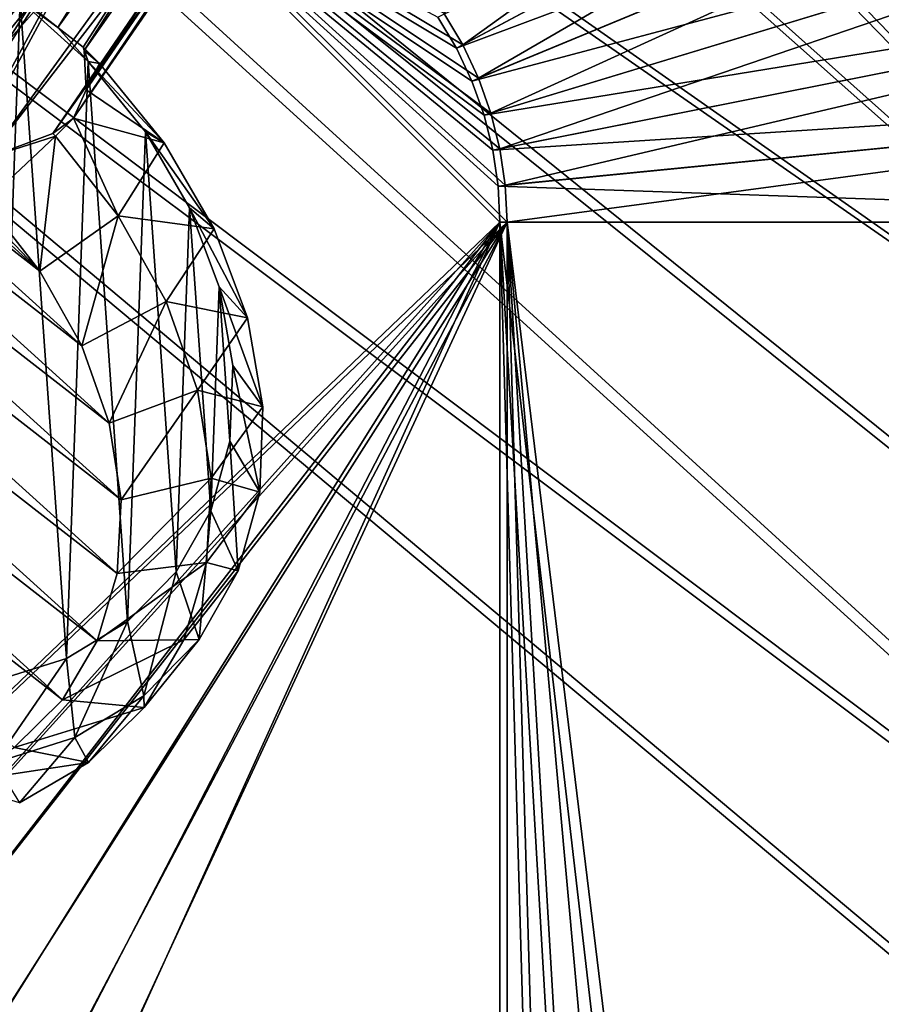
# Model space of a CAD drawing. Header units: metres. Extents: x -904 to 0, y -908 to 0.
# Tile 109 of 161: x -259 to -145, y -347 to -217. Entities that reach past the tile are written whole.
import ezdxf

# ---------------------------------------------------------------- set-up
doc = ezdxf.new("R2010")
doc.units = ezdxf.units.M

msp = doc.modelspace()

# ---------------------------------------------------------------- linework, layer by layer
at = {"layer": 'top0123415'}
for points in [[(-258.582336, -214.410187, 1953.719116), (-253.664078, -218.294296, 1951.23999), (-208.476639, -146.190781, 1824.401489)], [(-253.664078, -218.294296, 1951.23999), (-204.814804, -150.283676, 1823.636597), (-208.476639, -146.190781, 1824.401489)], [(-253.664078, -218.294296, 1951.23999), (-250.311234, -220.87558, 1945.881104), (-204.814804, -150.283676, 1823.636597)], [(-250.311234, -220.87558, 1945.881104), (-250.192581, -221.317657, 1945.643433), (-204.814804, -150.283676, 1823.636597)], [(-204.814804, -150.283676, 1823.636597), (-250.192581, -221.317657, 1945.643433), (-203.193192, -154.300735, 1822.090942)], [(-250.192581, -221.317657, 1945.643433), (-249.94426, -226.538849, 1941.970581), (-203.193192, -154.300735, 1822.090942)], [(-203.193192, -154.300735, 1822.090942), (-249.94426, -226.538849, 1941.970581), (-203.073257, -158.351822, 1819.921631)], [(-277.546234, -214.1996, 1934.21936), (-227.19043, -154.884613, 1812.10144), (-278.569214, -223.336121, 1932.990601)], [(-227.19043, -154.884613, 1812.10144), (-225.569611, -158.897018, 1810.557983), (-278.569214, -223.336121, 1932.990601)], [(-249.94426, -226.538849, 1941.970581), (-251.602432, -230.27507, 1937.716309), (-203.073257, -158.351822, 1819.921631)], [(-203.073257, -158.351822, 1819.921631), (-251.602432, -230.27507, 1937.716309), (-204.939224, -162.578476, 1816.855957)], [(-278.569214, -223.336121, 1932.990601), (-225.569611, -158.897018, 1810.557983), (-274.192383, -231.418243, 1932.031006)], [(-225.569611, -158.897018, 1810.557983), (-221.908112, -162.989349, 1809.793213), (-274.192383, -231.418243, 1932.031006)], [(-251.602432, -230.27507, 1937.716309), (-254.319458, -232.295456, 1933.672607), (-204.939224, -162.578476, 1816.855957)], [(-204.939224, -162.578476, 1816.855957), (-254.319458, -232.295456, 1933.672607), (-208.670624, -165.351929, 1813.834106)], [(-274.192383, -231.418243, 1932.031006), (-221.908112, -162.989349, 1809.793213), (-273.170868, -232.484726, 1932.188232)], [(-217.025116, -165.55397, 1810.356934), (-273.170868, -232.484726, 1932.188232), (-221.908112, -162.989349, 1809.793213)], [(-271.892334, -233.21019, 1931.976807), (-273.170868, -232.484726, 1932.188232), (-217.025116, -165.55397, 1810.356934)], [(-212.695007, -166.177902, 1811.760254), (-271.892334, -233.21019, 1931.976807), (-217.025116, -165.55397, 1810.356934)], [(-262.9617, -235.49585, 1932.623291), (-271.892334, -233.21019, 1931.976807), (-212.695007, -166.177902, 1811.760254)], [(-254.319458, -232.295456, 1933.672607), (-262.9617, -235.49585, 1932.623291), (-208.670624, -165.351929, 1813.834106)], [(-208.670624, -165.351929, 1813.834106), (-262.9617, -235.49585, 1932.623291), (-212.695007, -166.177902, 1811.760254)], [(-258.67688, -214.625443, 1956.828491), (-268.758789, -207.913574, 1957.831421), (-261.958801, -304.606812, 2018.891235)], [(-252.556274, -301.6474, 2011.780762), (-258.67688, -214.625443, 1956.828491), (-261.958801, -304.606812, 2018.891235)], [(-253.664078, -218.294296, 1951.23999), (-258.582336, -214.410187, 1953.719116), (-258.67688, -214.625443, 1956.828491)], [(-253.664078, -218.294296, 1951.23999), (-258.67688, -214.625443, 1956.828491), (-249.680328, -222.777481, 1957.382324)], [(-249.680328, -222.777481, 1957.382324), (-258.67688, -214.625443, 1956.828491), (-252.556274, -301.6474, 2011.780762)], [(-326.204437, -217.694885, 1951.206055), (-316.153748, -216.60054, 1944.991333), (-245.330795, -280.703033, 1949.302612)], [(-245.330795, -280.703033, 1949.302612), (-316.153748, -216.60054, 1944.991333), (-246.905762, -270.551208, 1943.361572)], [(-316.153748, -216.60054, 1944.991333), (-305.522919, -217.496262, 1939.793213), (-246.905762, -270.551208, 1943.361572)], [(-335.294586, -220.7379, 1958.202148), (-326.204437, -217.694885, 1951.206055), (-245.856293, -290.418732, 1956.097046)], [(-245.856293, -290.418732, 1956.097046), (-326.204437, -217.694885, 1951.206055), (-245.330795, -280.703033, 1949.302612)], [(-246.905762, -270.551208, 1943.361572), (-305.522919, -217.496262, 1939.793213), (-250.521576, -260.347504, 1938.498779)], [(-305.522919, -217.496262, 1939.793213), (-294.714355, -220.34819, 1935.808594), (-250.521576, -260.347504, 1938.498779)], [(-250.311234, -220.87558, 1945.881104), (-253.664078, -218.294296, 1951.23999), (-249.680328, -222.777481, 1957.382324)], [(-343.08017, -225.61441, 1965.714844), (-335.294586, -220.7379, 1958.202148), (-248.462372, -299.330566, 1963.487915)], [(-248.462372, -299.330566, 1963.487915), (-335.294586, -220.7379, 1958.202148), (-245.856293, -290.418732, 1956.097046)], [(-250.521576, -260.347504, 1938.498779), (-294.714355, -220.34819, 1935.808594), (-256.041382, -250.478073, 1934.898438)], [(-294.714355, -220.34819, 1935.808594), (-284.137115, -225.04834, 1933.18811), (-256.041382, -250.478073, 1934.898438)], [(-248.182999, -223.04155, 1946.171265), (-250.192581, -221.317657, 1945.643433), (-250.311234, -220.87558, 1945.881104)], [(-249.680328, -222.777481, 1957.382324), (-248.182999, -223.04155, 1946.171265), (-250.311234, -220.87558, 1945.881104)], [(-249.94426, -226.538849, 1941.970581), (-250.192581, -221.317657, 1945.643433), (-248.182999, -223.04155, 1946.171265)], [(-244.474518, -296.784119, 2004.115356), (-249.680328, -222.777481, 1957.382324), (-252.556274, -301.6474, 2011.780762)], [(-239.639114, -233.518448, 1948.529175), (-249.94426, -226.538849, 1941.970581), (-248.182999, -223.04155, 1946.171265)], [(-242.114288, -232.05722, 1959.47168), (-239.639114, -233.518448, 1948.529175), (-249.680328, -222.777481, 1957.382324)], [(-239.639114, -233.518448, 1948.529175), (-248.182999, -223.04155, 1946.171265), (-249.680328, -222.777481, 1957.382324)], [(-242.114288, -232.05722, 1959.47168), (-249.680328, -222.777481, 1957.382324), (-244.474518, -296.784119, 2004.115356)], [(-256.041382, -250.478073, 1934.898438), (-284.137115, -225.04834, 1933.18811), (-273.170868, -232.484726, 1932.188232)], [(-349.266479, -232.139847, 1973.459839), (-343.08017, -225.61441, 1965.714844), (-253.050369, -307.101227, 1971.195313)], [(-253.050369, -307.101227, 1971.195313), (-343.08017, -225.61441, 1965.714844), (-248.462372, -299.330566, 1963.487915)], [(-239.639114, -233.518448, 1948.529175), (-251.602432, -230.27507, 1937.716309), (-249.94426, -226.538849, 1941.970581)], [(-254.006287, -232.634781, 1933.729126), (-254.319458, -232.295456, 1933.672607), (-251.602432, -230.27507, 1937.716309)], [(-245.72496, -243.147812, 1936.254517), (-254.006287, -232.634781, 1933.729126), (-251.602432, -230.27507, 1937.716309)], [(-245.72496, -243.147812, 1936.254517), (-251.602432, -230.27507, 1937.716309), (-239.639114, -233.518448, 1948.529175)], [(-259.446655, -313.436615, 1978.92749), (-349.266479, -232.139847, 1973.459839), (-253.050369, -307.101227, 1971.195313)], [(-263.256256, -241.316513, 1932.696655), (-256.041382, -250.478073, 1934.898438), (-273.170868, -232.484726, 1932.188232)], [(-256.041382, -250.478073, 1934.898438), (-263.256256, -241.316513, 1932.696655), (-254.006287, -232.634781, 1933.729126)], [(-254.006287, -232.634781, 1933.729126), (-263.256256, -241.316513, 1932.696655), (-262.9617, -235.49585, 1932.623291)], [(-262.9617, -235.49585, 1932.623291), (-254.319458, -232.295456, 1933.672607), (-254.006287, -232.634781, 1933.729126)], [(-245.72496, -243.147812, 1936.254517), (-256.041382, -250.478073, 1934.898438), (-254.006287, -232.634781, 1933.729126)], [(-238.024109, -290.203918, 1996.189575), (-242.114288, -232.05722, 1959.47168), (-244.474518, -296.784119, 2004.115356)], [(-236.270294, -242.107452, 1963.016357), (-233.039474, -244.865601, 1952.530518), (-242.114288, -232.05722, 1959.47168)], [(-233.039474, -244.865601, 1952.530518), (-239.639114, -233.518448, 1948.529175), (-242.114288, -232.05722, 1959.47168)], [(-236.270294, -242.107452, 1963.016357), (-242.114288, -232.05722, 1959.47168), (-238.024109, -290.203918, 1996.189575)], [(-233.039474, -244.865601, 1952.530518), (-245.72496, -243.147812, 1936.254517), (-239.639114, -233.518448, 1948.529175)], [(-250.521576, -260.347504, 1938.498779), (-256.041382, -250.478073, 1934.898438), (-245.72496, -243.147812, 1936.254517)], [(-239.388794, -254.473557, 1940.385132), (-250.521576, -260.347504, 1938.498779), (-245.72496, -243.147812, 1936.254517)], [(-239.388794, -254.473557, 1940.385132), (-245.72496, -243.147812, 1936.254517), (-233.039474, -244.865601, 1952.530518)], [(-233.452927, -282.159607, 1988.308105), (-236.270294, -242.107452, 1963.016357), (-238.024109, -290.203918, 1996.189575)], [(-232.37294, -252.541946, 1967.880127), (-228.637711, -256.646881, 1958.02124), (-236.270294, -242.107452, 1963.016357)], [(-228.637711, -256.646881, 1958.02124), (-233.039474, -244.865601, 1952.530518), (-236.270294, -242.107452, 1963.016357)], [(-232.37294, -252.541946, 1967.880127), (-236.270294, -242.107452, 1963.016357), (-233.452927, -282.159607, 1988.308105)], [(-228.637711, -256.646881, 1958.02124), (-239.388794, -254.473557, 1940.385132), (-233.039474, -244.865601, 1952.530518)], [(-230.936661, -272.960358, 1980.773804), (-232.37294, -252.541946, 1967.880127), (-233.452927, -282.159607, 1988.308105)], [(-230.571991, -262.959686, 1973.876099), (-226.603012, -268.409546, 1964.790649), (-232.37294, -252.541946, 1967.880127)], [(-226.603012, -268.409546, 1964.790649), (-228.637711, -256.646881, 1958.02124), (-232.37294, -252.541946, 1967.880127)], [(-230.936661, -272.960358, 1980.773804), (-230.571991, -262.959686, 1973.876099), (-232.37294, -252.541946, 1967.880127)], [(-246.905762, -270.551208, 1943.361572), (-250.521576, -260.347504, 1938.498779), (-239.388794, -254.473557, 1940.385132)], [(-235.23764, -266.183289, 1945.964722), (-246.905762, -270.551208, 1943.361572), (-239.388794, -254.473557, 1940.385132)], [(-235.23764, -266.183289, 1945.964722), (-239.388794, -254.473557, 1940.385132), (-228.637711, -256.646881, 1958.02124)], [(-226.603012, -268.409546, 1964.790649), (-235.23764, -266.183289, 1945.964722), (-228.637711, -256.646881, 1958.02124)], [(-230.936661, -272.960358, 1980.773804), (-227.01358, -279.701447, 1972.578247), (-230.571991, -262.959686, 1973.876099)], [(-227.01358, -279.701447, 1972.578247), (-226.603012, -268.409546, 1964.790649), (-230.571991, -262.959686, 1973.876099)], [(-245.330795, -280.703033, 1949.302612), (-246.905762, -270.551208, 1943.361572), (-235.23764, -266.183289, 1945.964722)], [(-233.428635, -277.833771, 1952.781982), (-245.330795, -280.703033, 1949.302612), (-235.23764, -266.183289, 1945.964722)], [(-233.428635, -277.833771, 1952.781982), (-235.23764, -266.183289, 1945.964722), (-226.603012, -268.409546, 1964.790649)], [(-227.01358, -279.701447, 1972.578247), (-233.428635, -277.833771, 1952.781982), (-226.603012, -268.409546, 1964.790649)], [(-233.452927, -282.159607, 1988.308105), (-229.853622, -290.088654, 1981.084961), (-230.936661, -272.960358, 1980.773804)], [(-229.853622, -290.088654, 1981.084961), (-227.01358, -279.701447, 1972.578247), (-230.936661, -272.960358, 1980.773804)], [(-234.030258, -288.984009, 1960.578857), (-245.856293, -290.418732, 1956.097046), (-233.428635, -277.833771, 1952.781982)], [(-245.856293, -290.418732, 1956.097046), (-245.330795, -280.703033, 1949.302612), (-233.428635, -277.833771, 1952.781982)], [(-234.030258, -288.984009, 1960.578857), (-233.428635, -277.833771, 1952.781982), (-227.01358, -279.701447, 1972.578247)], [(-229.853622, -290.088654, 1981.084961), (-234.030258, -288.984009, 1960.578857), (-227.01358, -279.701447, 1972.578247)], [(-238.024109, -290.203918, 1996.189575), (-235.013992, -299.171936, 1989.983643), (-233.452927, -282.159607, 1988.308105)], [(-235.013992, -299.171936, 1989.983643), (-229.853622, -290.088654, 1981.084961), (-233.452927, -282.159607, 1988.308105)], [(-237.01973, -299.211884, 1969.060303), (-248.462372, -299.330566, 1963.487915), (-234.030258, -288.984009, 1960.578857)], [(-248.462372, -299.330566, 1963.487915), (-245.856293, -290.418732, 1956.097046), (-234.030258, -288.984009, 1960.578857)], [(-237.01973, -299.211884, 1969.060303), (-234.030258, -288.984009, 1960.578857), (-229.853622, -290.088654, 1981.084961)], [(-235.013992, -299.171936, 1989.983643), (-237.01973, -299.211884, 1969.060303), (-229.853622, -290.088654, 1981.084961)], [(-244.474518, -296.784119, 2004.115356), (-242.296371, -306.602173, 1998.932495), (-238.024109, -290.203918, 1996.189575)], [(-242.296371, -306.602173, 1998.932495), (-235.013992, -299.171936, 1989.983643), (-238.024109, -290.203918, 1996.189575)], [(-252.556274, -301.6474, 2011.780762), (-251.420853, -312.093811, 2007.587524), (-244.474518, -296.784119, 2004.115356)], [(-251.420853, -312.093811, 2007.587524), (-242.296371, -306.602173, 1998.932495), (-244.474518, -296.784119, 2004.115356)], [(-242.28389, -308.130249, 1977.905273), (-253.050369, -307.101227, 1971.195313), (-237.01973, -299.211884, 1969.060303)], [(-253.050369, -307.101227, 1971.195313), (-248.462372, -299.330566, 1963.487915), (-237.01973, -299.211884, 1969.060303)], [(-242.296371, -306.602173, 1998.932495), (-242.28389, -308.130249, 1977.905273), (-235.013992, -299.171936, 1989.983643)], [(-242.28389, -308.130249, 1977.905273), (-237.01973, -299.211884, 1969.060303), (-235.013992, -299.171936, 1989.983643)], [(-261.958801, -304.606812, 2018.891235), (-262.036774, -315.435791, 2015.616089), (-252.556274, -301.6474, 2011.780762)], [(-262.036774, -315.435791, 2015.616089), (-251.420853, -312.093811, 2007.587524), (-252.556274, -301.6474, 2011.780762)], [(-251.420853, -312.093811, 2007.587524), (-249.623459, -315.40155, 1986.778809), (-242.296371, -306.602173, 1998.932495)], [(-249.623459, -315.40155, 1986.778809), (-242.28389, -308.130249, 1977.905273), (-242.296371, -306.602173, 1998.932495)], [(-259.446655, -313.436615, 1978.92749), (-253.050369, -307.101227, 1971.195313), (-242.28389, -308.130249, 1977.905273)], [(-249.623459, -315.40155, 1986.778809), (-259.446655, -313.436615, 1978.92749), (-242.28389, -308.130249, 1977.905273)], [(-262.036774, -315.435791, 2015.616089), (-258.760651, -320.750519, 1995.345215), (-251.420853, -312.093811, 2007.587524)], [(-258.760651, -320.750519, 1995.345215), (-249.623459, -315.40155, 1986.778809), (-251.420853, -312.093811, 2007.587524)], [(-267.409119, -318.096924, 1986.391846), (-259.446655, -313.436615, 1978.92749), (-249.623459, -315.40155, 1986.778809)], [(-258.760651, -320.750519, 1995.345215), (-267.409119, -318.096924, 1986.391846), (-249.623459, -315.40155, 1986.778809)]]:
    msp.add_3dface(points, dxfattribs=at)
at = {"layer": 'top0123458'}
for points in [[(-264.332214, -57.531643, 123.974747), (-243.170029, -56.729248, 123.995758), (-63.008152, -302.295593, 117.565376)], [(-63.008152, -302.295593, 117.565376), (-243.170029, -56.729248, 123.995758), (-222.050903, -58.298695, 123.954659)], [(-297.830109, -60.486073, 123.897385), (-264.332214, -57.531643, 123.974747), (-63.008152, -302.295593, 117.565376)], [(-222.050903, -58.298695, 123.954659), (-201.240021, -62.22023, 123.851974), (-63.008152, -302.295593, 117.565376)], [(-242.161148, -59.379642, 126.927383), (-262.718689, -60.035652, 126.910202), (-65.273636, -301.103363, 120.597626)], [(-65.273636, -301.103363, 120.597626), (-220.430817, -61.147972, 126.881081), (-242.161148, -59.379642, 126.927383)], [(-63.008152, -302.295593, 117.565376), (-331.364288, -63.040817, 123.830482), (-297.830109, -60.486073, 123.897385)], [(-262.718689, -60.035652, 126.910202), (-297.25531, -62.855896, 126.836357), (-65.273636, -301.103363, 120.597626)], [(-197.33876, -65.891708, 126.756859), (-220.430817, -61.147972, 126.881081), (-65.273636, -301.103363, 120.597626)], [(-201.240021, -62.22023, 123.851974), (-180.998627, -68.444519, 123.68898), (-63.008152, -302.295593, 117.565376)], [(-398.51358, -66.948952, 123.728142), (-331.364288, -63.040817, 123.830482), (-63.008152, -302.295593, 117.565376)], [(-65.273636, -301.103363, 120.597626), (-297.25531, -62.855896, 126.836357), (-330.992889, -65.251411, 126.773628)], [(-399.405853, -68.984154, 126.67588), (-65.273636, -301.103363, 120.597626), (-330.992889, -65.251411, 126.773628)], [(-181.315353, -71.041077, 126.622017), (-197.33876, -65.891708, 126.756859), (-65.273636, -301.103363, 120.597626)], [(-465.701691, -69.252586, 123.667824), (-398.51358, -66.948952, 123.728142), (-69.298546, -367.238312, 115.864792)], [(-398.51358, -66.948952, 123.728142), (-66.409767, -334.739563, 116.715805), (-69.298546, -367.238312, 115.864792)], [(-66.409767, -334.739563, 116.715805), (-398.51358, -66.948952, 123.728142), (-63.008152, -302.295593, 117.565376)], [(-63.008152, -302.295593, 117.565376), (-180.998627, -68.444519, 123.68898), (-161.580826, -76.893288, 123.467743)], [(-71.331543, -367.102356, 118.869377), (-399.405853, -68.984154, 126.67588), (-466.087311, -71.13604, 126.61953)], [(-452.00235, -701.143799, 107.12117), (-465.701691, -69.252586, 123.667824), (-71.672775, -399.771973, 115.012871)], [(-465.701691, -69.252586, 123.667824), (-69.298546, -367.238312, 115.864792), (-71.672775, -399.771973, 115.012871)], [(-71.331543, -367.102356, 118.869377), (-68.556175, -334.272247, 119.729065), (-399.405853, -68.984154, 126.67588)], [(-68.556175, -334.272247, 119.729065), (-65.273636, -301.103363, 120.597626), (-399.405853, -68.984154, 126.67588)], [(-73.597755, -399.508667, 118.02079), (-466.087311, -71.13604, 126.61953), (-452.00235, -703.006531, 110.073418)], [(-73.597755, -399.508667, 118.02079), (-71.331543, -367.102356, 118.869377), (-466.087311, -71.13604, 126.61953)], [(-65.273636, -301.103363, 120.597626), (-163.42691, -78.783989, 126.419266), (-181.315353, -71.041077, 126.622017)], [(-161.580826, -76.893288, 123.467743), (-143.23024, -87.460297, 123.19104), (-63.008152, -302.295593, 117.565376)], [(-144.814117, -89.405731, 126.141121), (-163.42691, -78.783989, 126.419266), (-65.273636, -301.103363, 120.597626)]]:
    msp.add_3dface(points, dxfattribs=at)
at = {"layer": 'top0123459'}
for points in [[(-202.693161, -216.402023, 2170), (-200.186707, -220.583984, 2170), (-86.889359, -139.024338, 2077.158691)], [(-200.186707, -220.583984, 2170), (-77.356422, -154.929794, 2077.158691), (-86.889359, -139.024338, 2077.158691)], [(-200.186707, -220.583984, 2170), (-198.102173, -224.99147, 2170), (-77.356422, -154.929794, 2077.158691)], [(-198.102173, -224.99147, 2170), (-69.428215, -171.692978, 2077.158691), (-77.356422, -154.929794, 2077.158691)], [(-201.020905, -221.029861, 2167.144043), (-203.479645, -216.927521, 2167.144043), (-79.662811, -156.162567, 2075.415527)], [(-201.020905, -221.029861, 2167.144043), (-79.662811, -156.162567, 2075.415527), (-71.844322, -172.693756, 2075.415527)], [(-198.102173, -224.99147, 2170), (-196.459595, -229.582016, 2170), (-69.428215, -171.692978, 2077.158691)], [(-196.459595, -229.582016, 2170), (-63.180954, -189.15242, 2077.158691), (-69.428215, -171.692978, 2077.158691)], [(-198.976059, -225.353439, 2167.144043), (-201.020905, -221.029861, 2167.144043), (-71.844322, -172.693756, 2075.415527)], [(-198.976059, -225.353439, 2167.144043), (-71.844322, -172.693756, 2075.415527), (-65.68351, -189.911591, 2075.415527)], [(-197.364761, -229.856598, 2167.144043), (-198.976059, -225.353439, 2167.144043), (-65.68351, -189.911591, 2075.415527)], [(-197.364761, -229.856598, 2167.144043), (-65.68351, -189.911591, 2075.415527), (-61.239811, -207.650284, 2075.415527)], [(-196.459595, -229.582016, 2170), (-195.274841, -234.311462, 2170), (-63.180954, -189.15242, 2077.158691)], [(-195.274841, -234.311462, 2170), (-58.674892, -207.140076, 2077.158691), (-63.180954, -189.15242, 2077.158691)], [(-720.775391, -194.321701, 2170), (-452.00235, -352.287384, 2170), (-244.002335, -194.321701, 2170)], [(-452.00235, -352.287384, 2170), (-426.206116, -354.654968, 2170), (-244.002335, -194.321701, 2170)], [(-244.002335, -194.321701, 2170), (-426.206116, -354.654968, 2170), (-399.821198, -362.243896, 2170)], [(-399.821198, -362.243896, 2170), (-377.253082, -373.604065, 2170), (-244.002335, -194.321701, 2170)], [(-377.253082, -373.604065, 2170), (-363.926208, -382.980621, 2170), (-244.002335, -194.321701, 2170)], [(-244.002335, -194.321701, 2170), (-363.926208, -382.980621, 2170), (-351.763763, -393.825043, 2170)], [(-244.002335, -194.321701, 2170), (-351.763763, -393.825043, 2170), (-194.320099, -244.003937, 2170)], [(-194.559357, -239.134216, 2170), (-244.002335, -194.321701, 2170), (-194.320099, -244.003937, 2170)], [(-194.559357, -239.134216, 2170), (-195.274841, -234.311462, 2170), (-244.002335, -194.321701, 2170)], [(-195.274841, -234.311462, 2170), (-196.459595, -229.582016, 2170), (-244.002335, -194.321701, 2170)], [(-244.002335, -194.321701, 2170), (-196.459595, -229.582016, 2170), (-198.102173, -224.99147, 2170)], [(-198.102173, -224.99147, 2170), (-200.186707, -220.583984, 2170), (-244.002335, -194.321701, 2170)], [(-200.186707, -220.583984, 2170), (-202.693161, -216.402023, 2170), (-244.002335, -194.321701, 2170)], [(-244.002335, -195.267593, 2167.144043), (-452.00235, -350.752136, 2167.144043), (-720.775391, -195.267593, 2167.144043)], [(-425.934967, -353.143829, 2167.144043), (-452.00235, -350.752136, 2167.144043), (-244.002335, -195.267593, 2167.144043)], [(-399.273254, -360.809631, 2167.144043), (-425.934967, -353.143829, 2167.144043), (-244.002335, -195.267593, 2167.144043)], [(-376.460724, -372.28891, 2167.144043), (-399.273254, -360.809631, 2167.144043), (-244.002335, -195.267593, 2167.144043)], [(-244.002335, -195.267593, 2167.144043), (-362.996796, -381.75827, 2167.144043), (-376.460724, -372.28891, 2167.144043)], [(-350.708008, -392.709625, 2167.144043), (-362.996796, -381.75827, 2167.144043), (-244.002335, -195.267593, 2167.144043)], [(-195.265991, -244.003937, 2167.144043), (-350.708008, -392.709625, 2167.144043), (-244.002335, -195.267593, 2167.144043)], [(-203.479645, -216.927521, 2167.144043), (-201.020905, -221.029861, 2167.144043), (-244.002335, -195.267593, 2167.144043)], [(-201.020905, -221.029861, 2167.144043), (-198.976059, -225.353439, 2167.144043), (-244.002335, -195.267593, 2167.144043)], [(-244.002335, -195.267593, 2167.144043), (-198.976059, -225.353439, 2167.144043), (-197.364761, -229.856598, 2167.144043)], [(-197.364761, -229.856598, 2167.144043), (-196.202545, -234.495987, 2167.144043), (-244.002335, -195.267593, 2167.144043)], [(-196.202545, -234.495987, 2167.144043), (-195.500687, -239.226959, 2167.144043), (-244.002335, -195.267593, 2167.144043)], [(-244.002335, -195.267593, 2167.144043), (-195.500687, -239.226959, 2167.144043), (-195.265991, -244.003937, 2167.144043)], [(-196.202545, -234.495987, 2167.144043), (-197.364761, -229.856598, 2167.144043), (-61.239811, -207.650284, 2075.415527)], [(-196.202545, -234.495987, 2167.144043), (-61.239811, -207.650284, 2075.415527), (-58.556271, -225.73912, 2075.415527)], [(-195.274841, -234.311462, 2170), (-194.559357, -239.134216, 2170), (-58.674892, -207.140076, 2077.158691)], [(-194.559357, -239.134216, 2170), (-55.953697, -225.482727, 2077.158691), (-58.674892, -207.140076, 2077.158691)], [(-195.500687, -239.226959, 2167.144043), (-196.202545, -234.495987, 2167.144043), (-58.556271, -225.73912, 2075.415527)], [(-195.500687, -239.226959, 2167.144043), (-58.556271, -225.73912, 2075.415527), (-57.658901, -244.003937, 2075.415527)], [(-194.559357, -239.134216, 2170), (-194.320099, -244.003937, 2170), (-55.953697, -225.482727, 2077.158691)], [(-194.320099, -244.003937, 2170), (-55.043732, -244.003937, 2077.158691), (-55.953697, -225.482727, 2077.158691)], [(-195.265991, -244.003937, 2167.144043), (-195.500687, -239.226959, 2167.144043), (-57.658901, -244.003937, 2075.415527)], [(-194.320099, -244.003937, 2170), (-351.763763, -393.825043, 2170), (-340.935394, -405.982819, 2170)], [(-195.265991, -244.003937, 2167.144043), (-339.756653, -404.998383, 2167.144043), (-350.708008, -392.709625, 2167.144043)], [(-340.935394, -405.982819, 2170), (-331.572906, -419.302338, 2170), (-194.320099, -244.003937, 2170)], [(-330.287323, -418.462311, 2167.144043), (-339.756653, -404.998383, 2167.144043), (-195.265991, -244.003937, 2167.144043)], [(-331.572906, -419.302338, 2170), (-320.211243, -441.901245, 2170), (-194.320099, -244.003937, 2170)], [(-318.808014, -441.274872, 2167.144043), (-330.287323, -418.462311, 2167.144043), (-195.265991, -244.003937, 2167.144043)], [(-320.211243, -441.901245, 2170), (-312.638031, -468.290619, 2170), (-194.320099, -244.003937, 2170)], [(-195.265991, -244.003937, 2167.144043), (-311.142212, -467.936584, 2167.144043), (-318.808014, -441.274872, 2167.144043)], [(-312.638031, -468.290619, 2170), (-310.285797, -494.047516, 2170), (-194.320099, -244.003937, 2170)], [(-308.750519, -494.003937, 2167.144043), (-311.142212, -467.936584, 2167.144043), (-195.265991, -244.003937, 2167.144043)], [(-194.320099, -244.003937, 2170), (-310.285797, -494.047516, 2170), (-194.320099, -740.804871, 2170)], [(-195.265991, -740.003967, 2167.144043), (-308.750519, -494.003937, 2167.144043), (-195.265991, -244.003937, 2167.144043)], [(-195.265991, -740.003967, 2167.144043), (-195.265991, -244.003937, 2167.144043), (-180.38501, -756.770996, 2157.224365)], [(-195.265991, -244.003937, 2167.144043), (-164.589264, -772.242615, 2146.695068), (-180.38501, -756.770996, 2157.224365)], [(-164.589264, -772.242615, 2146.695068), (-195.265991, -244.003937, 2167.144043), (-130.859543, -799.576477, 2124.210693)], [(-195.265991, -244.003937, 2167.144043), (-57.658901, -244.003937, 2075.415527), (-130.859543, -799.576477, 2124.210693)], [(-194.320099, -740.804871, 2170), (-179.185898, -757.945374, 2159.911621), (-194.320099, -244.003937, 2170)], [(-179.185898, -757.945374, 2159.911621), (-163.10495, -773.750305, 2149.192139), (-194.320099, -244.003937, 2170)], [(-194.320099, -244.003937, 2170), (-163.10495, -773.750305, 2149.192139), (-144.951324, -789.333618, 2137.09082)], [(-144.951324, -789.333618, 2137.09082), (-126.058441, -803.548767, 2124.496826), (-194.320099, -244.003937, 2170)], [(-126.058441, -803.548767, 2124.496826), (-55.043732, -244.003937, 2077.158691), (-194.320099, -244.003937, 2170)]]:
    msp.add_3dface(points, dxfattribs=at)

doc.saveas('drawing.dxf')
